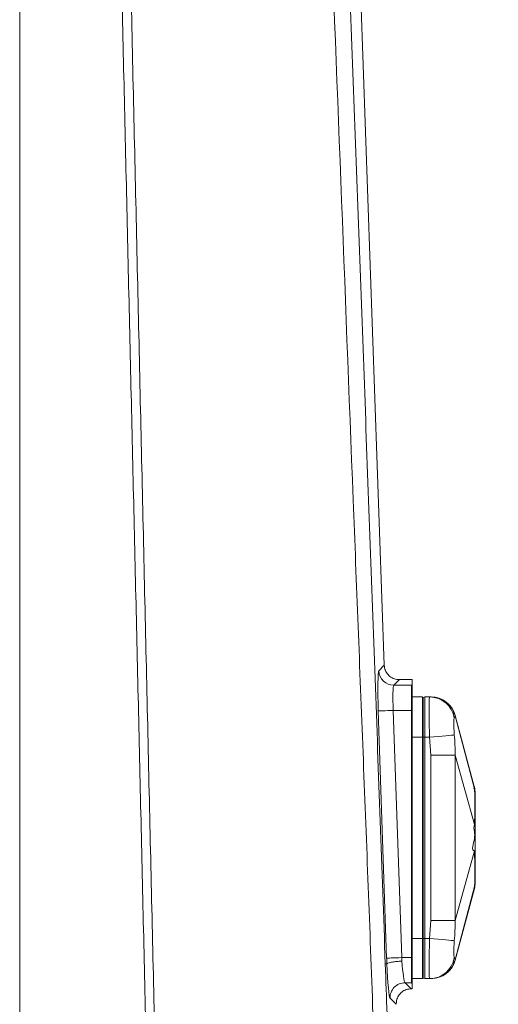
# Model space of a CAD drawing. Header units: millimetres. Extents: x 0 to 8410, y 0 to 5940.
# Tile 41 of 256: x 1496 to 1591, y 2170 to 2366. Entities that reach past the tile are written whole.
import ezdxf

# ---------------------------------------------------------------- set-up
doc = ezdxf.new("R2010")
doc.units = ezdxf.units.MM
doc.header["$LTSCALE"] = 10
doc.styles.add('SLDTEXTSTYLE0', font='TXT', dxfattribs={"width": 0.605})
doc.dimstyles.new('SLDDIMSTYLE3', dxfattribs={"dimtxt": 50, "dimasz": 50, "dimexe": 0, "dimexo": 0.0625, "dimgap": -12.5, "dimtad": 1, "dimtoh": 1, "dimdec": 1, "dimrnd": 1e-09, "dimzin": 12, "dimdsep": 46, "dimtxsty": 'SLDTEXTSTYLE0', "dimsah": 1, "dimcen": 0.09, "dimadec": 0, "dimazin": 0, "dimtfac": 1, "dimtofl": 0, "dimtmove": 0, "dimatfit": 3, "dimfxl": 1, "dimfrac": 2, "dimtolj": 1, "dimtzin": 12, "dimarcsym": 0})

# ---------------------------------------------------------------- blocks, each defined once
blk = doc.blocks.new('*D13')
at = {"color": 7, "linetype": 'Continuous', "lineweight": 0}
for p, q in [((1496.19, 2388.04), (1782.44, 2388.04)), ((1767.44, 2388.04), (1767.44, 2088.04)), ((1752.1, 2330.3), (1675.38, 2330.3)), ((1675.38, 2330.3), (1675.38, 2145.79)), ((1752.1, 2145.79), (1752.1, 2330.3)), ((1675.38, 2145.79), (1752.1, 2145.79)), ((1496.19, 2088.04), (1782.44, 2088.04))]:
    blk.add_line(p, q, dxfattribs=at)
for points in [[(1767.44, 2388.04), (1759.94, 2338.04), (1774.94, 2338.04)], [(1767.44, 2088.04), (1774.94, 2138.04), (1759.94, 2138.04)]]:
    blk.add_solid(points, dxfattribs=at)
at = {"color": 7, "linetype": 'Continuous', "lineweight": 0, "insert": (1687.65, 2161.66), "char_height": 50, "attachment_point": 1, "rotation": 90, "style": 'SLDTEXTSTYLE0'}
blk.add_mtext(' 300 ', dxfattribs=at)
blk = doc.blocks.new('SW_CENTERMARKSYMBOL_0')
at = {"color": 0, "linetype": 'Continuous', "lineweight": 0}
blk.add_line((110, -608), (110, -322), dxfattribs=at)

msp = doc.modelspace()

# ---------------------------------------------------------------- linework, layer by layer
at = {"color": 7, "linetype": 'Continuous', "lineweight": 0}
for p, q in [((1568.635542, 2237.376675), (1553.607095, 2664.544747)), ((1571.633387, 2234.485969), (1574.190784, 2234.485969)), ((1574.190784, 2234.485969), (1574.190784, 2233.486995)), ((1574.190784, 2233.365521), (1574.190784, 2233.486995)), ((1574.190784, 2228.37399), (1574.190784, 2233.365521)), ((1574.190784, 2231.044755), (1576.190788, 2231.044755)), ((1576.190788, 2223.044738), (1576.190788, 2231.044755)), ((1576.339025, 2230.95052), (1576.690782, 2231.044755)), ((1577.637989, 2231.044755), (1576.690782, 2231.044755)), ((1576.690782, 2231.044755), (1576.690782, 2223.044738)), ((1577.637989, 2231.044755), (1577.849436, 2231.044755)), ((1574.190784, 2179.230556), (1574.190784, 2228.37399)), ((1586.585957, 2212.957427), (1582.722325, 2227.383897)), ((1576.190788, 2183.044777), (1576.190788, 2223.044738)), ((1576.690782, 2223.044738), (1576.690782, 2183.044777)), ((1582.722325, 2178.705678), (1586.537797, 2192.95232)), ((1576.190788, 2175.04476), (1576.190788, 2183.044777)), ((1576.690782, 2183.044777), (1576.690782, 2175.04476)), ((1574.190784, 2174.241588), (1574.190784, 2179.230556)), ((1568.832505, 2177.979514), (1569.13792, 2177.990064)), ((1569.13792, 2177.990064), (1569.137949, 2177.990064)), ((1574.190784, 2175.04476), (1576.190788, 2175.04476)), ((1576.339025, 2175.138995), (1576.690782, 2175.04476)), ((1577.637989, 2175.04476), (1576.690782, 2175.04476)), ((1577.849436, 2175.04476), (1577.637989, 2175.04476)), ((1574.004818, 2173.044786), (1574.190784, 2173.044786)), ((1574.190784, 2174.052939), (1574.190784, 2174.241588)), ((1574.190784, 2173.044786), (1574.190784, 2174.052939))]:
    msp.add_line(p, q, dxfattribs=at)
at = {"color": 8, "linetype": 'Continuous', "lineweight": 0}
for p, q in [((1567.557741, 2236.26177), (1568.635542, 2237.376675)), ((1571.633387, 2234.485969), (1570.551921, 2233.36725)), ((1574.070889, 2233.36725), (1574.190784, 2233.486995)), ((1570.551921, 2233.36725), (1574.070889, 2233.36725)), ((1574.070889, 2228.374109), (1574.070889, 2233.36725)), ((1576.339025, 2230.95052), (1576.339025, 2223.044738)), ((1569.095064, 2179.129407), (1567.430753, 2228.272721)), ((1570.424933, 2228.374109), (1572.089244, 2179.230795)), ((1574.070889, 2228.374109), (1570.424933, 2228.374109)), ((1574.006308, 2179.230795), (1574.070889, 2228.374109)), ((1582.687814, 2227.305398), (1586.566944, 2212.756679)), ((1574.190784, 2223.044738), (1576.190788, 2223.044738)), ((1576.190788, 2223.044738), (1576.339025, 2223.044738)), ((1576.339025, 2223.044738), (1576.690782, 2223.044738)), ((1576.339025, 2223.044738), (1576.339025, 2183.044777)), ((1577.637989, 2223.044738), (1576.690782, 2223.044738)), ((1577.849436, 2219.459698), (1577.637989, 2223.044738)), ((1577.849436, 2186.629817), (1577.849436, 2219.459698)), ((1582.687814, 2219.490633), (1586.566944, 2205.662593)), ((1582.687814, 2186.598882), (1586.566944, 2200.426981)), ((1582.687814, 2178.784117), (1586.566944, 2193.332896)), ((1577.637989, 2183.044777), (1577.849436, 2186.629817)), ((1574.190784, 2183.044777), (1576.190788, 2183.044777)), ((1576.190788, 2183.044777), (1576.339025, 2183.044777)), ((1576.339025, 2183.044777), (1576.690782, 2183.044777)), ((1576.339025, 2183.044777), (1576.339025, 2175.138995)), ((1577.637989, 2183.044777), (1576.690782, 2183.044777)), ((1572.089244, 2179.230795), (1574.006308, 2179.230795)), ((1574.006308, 2174.237654), (1574.006308, 2179.230795)), ((1574.006308, 2174.237654), (1572.766382, 2174.237654)), ((1572.766382, 2174.237654), (1574.001986, 2173.044786)), ((1574.190784, 2174.052939), (1574.006308, 2174.237654)), ((1571.007956, 2169.943556), (1569.772351, 2171.136424))]:
    msp.add_line(p, q, dxfattribs=at)
at = {"color": 8, "linetype": 'Continuous', "lineweight": 0, "flags": 128}
for points in [[(1570.424933, 2228.374109), (1569.859255, 2228.354976), (1569.313902, 2228.336498), (1568.808455, 2228.319392), (1568.361062, 2228.304193), (1567.987788, 2228.291556), (1567.702073, 2228.281901), (1567.51414, 2228.275523), (1567.430753, 2228.272721)], [(1574.190784, 2228.37399), (1574.175794, 2228.37399), (1574.160803, 2228.37399), (1574.145842, 2228.374049), (1574.130852, 2228.374049), (1574.115861, 2228.374049), (1574.100871, 2228.374109), (1574.08588, 2228.374109), (1574.070889, 2228.374109)], [(1577.637989, 2223.044738), (1578.505922, 2223.125503), (1579.347271, 2223.203823), (1580.136288, 2223.277256), (1580.848772, 2223.343536), (1581.462938, 2223.400697), (1581.959922, 2223.446951), (1582.324523, 2223.480866), (1582.545597, 2223.501429)], [(1586.53735, 2192.946658), (1586.543757, 2193.025336), (1586.566914, 2193.332836), (1586.566944, 2193.332896), (1586.566944, 2193.332896)], [(1582.545597, 2182.588086), (1582.324523, 2182.608649), (1581.959922, 2182.642564), (1581.462938, 2182.688818), (1580.848772, 2182.745978), (1580.136288, 2182.812259), (1579.347271, 2182.885692), (1578.505922, 2182.964012), (1577.637989, 2183.044777)], [(1572.089244, 2179.230795), (1571.523566, 2179.211661), (1570.978213, 2179.193184), (1570.472766, 2179.176077), (1570.025373, 2179.160878), (1569.652099, 2179.148242), (1569.366384, 2179.138586), (1569.178451, 2179.132208), (1569.095064, 2179.129407)], [(1574.190784, 2179.230556), (1574.167747, 2179.230616), (1574.14468, 2179.230616), (1574.121613, 2179.230675), (1574.098546, 2179.230675), (1574.075509, 2179.230735), (1574.052442, 2179.230735), (1574.029375, 2179.230795), (1574.006308, 2179.230795)]]:
    msp.add_lwpolyline(points, dxfattribs=at)
at = {"color": 8, "linetype": 'Continuous', "lineweight": 0}
for centre, radius, start, end in [((1570.561236, 2236.372781), 3.005546, 182.11672103, 269.82241414), ((1574.056054, 2228.179279), 5.187992, 88.51188051, 89.83615579), ((1577.629635, 2226.059993), 4.984769, 9.53084589, 89.90397775), ((1577.629646, 2180.029497), 4.984744, 270.09589819, 350.47008811), ((1572.776459, 2171.232042), 3.005629, 90.19209864, 181.82304561), ((1573.989831, 2179.337673), 5.100046, 270.18510145, 272.25816084)]:
    msp.add_arc(centre, radius, start, end, dxfattribs=at)
at = {"color": 7, "linetype": 'Continuous', "lineweight": 0}
for centre, radius, start, end in [((1576.390786, 2230.757325), 0.2, 105, 180), ((1577.912712, 2226.044765), 5, 15.58023412, 90), ((1581.690786, 2211.919533), 5, 0, 14.1818145), ((1581.690786, 2194.169996), 5, 345.81761521, 0), ((1577.912712, 2180.044765), 5, 270, 344.42991359), ((1576.390786, 2175.332205), 0.2, 180, 255)]:
    msp.add_arc(centre, radius, start, end, dxfattribs=at)
for centre, major_axis, ratio, start_param, end_param in [((1570.187451, 2235.986135), (-0.886805, 3.286907), 0.3887969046, 1.032017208, 1.0323768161), ((1569.898525, 2235.687259), (3.463579, -0.657099), 0.2903448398, 5.289519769, 5.2911636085), ((1572.165614, 2171.243301), (3.493199, 1.130726), 0.4014661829, 0.8922389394, 0.8931781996)]:
    msp.add_ellipse(centre, major_axis=major_axis, ratio=ratio, start_param=start_param, end_param=end_param, dxfattribs=at)
at = {"color": 8, "linetype": 'Continuous', "lineweight": 0}
for centre, major_axis, ratio, start_param, end_param in [((1567.850263, 2228.272716), (-0.271678, 7.999987), 0.0523775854, 0.0505811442, 1.5690175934), ((1570.844435, 2228.374119), (-0.272845, 4.999948), 0.0836531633, 0.0477949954, 1.5662314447), ((1569.514579, 2179.129399), (-0.271678, 7.999987), 0.0523775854, 1.5690175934, 1.7119178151), ((1572.508751, 2179.230801), (-0.272845, 4.999948), 0.0836531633, 1.5662314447, 1.7088884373), ((1569.513238, 2179.125466), (-0.282227, 7.999986), 0.0523751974, 1.7113573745, 3.0873850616), ((1572.507274, 2179.230801), (-0.283438, 4.999944), 0.0836374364, 1.7087120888, 3.0844915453)]:
    msp.add_ellipse(centre, major_axis=major_axis, ratio=ratio, start_param=start_param, end_param=end_param, dxfattribs=at)
for points, knots in [([(1575.587738, 1914.528355), (1575.401097, 1919.668487), (1574.246878, 1951.455888), (1571.148097, 2036.535923), (1567.990628, 2124.868944), (1565.38561, 2194.914757), (1564.41142, 2220.027656), (1563.426483, 2245.126631), (1559.491109, 2346.468213), (1554.826239, 2467.723082), (1549.431805, 2608.889806), (1546.269326, 2693.724197), (1542.812265, 2788.45018), (1540.408885, 2854.89234), (1539.028812, 2893.044874)], [0, 0, 0, 0, 0.0157491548, 0.0973953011, 0.260687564, 0.2863666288, 0.3120509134, 0.3377411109, 0.3634283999, 0.623075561, 0.7097511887, 0.7964308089, 0.8831061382, 1, 1, 1, 1]), ([(1510.863963, 2699.943826), (1511.004575, 2693.66464), (1511.285796, 2681.106429), (1511.692934, 2662.268534), (1513.076534, 2605.622071), (1515.282823, 2511.229797), (1517.529011, 2405.443944), (1519.338562, 2326.134618), (1520.531428, 2273.276445), (1521.729861, 2220.408596), (1522.930627, 2167.527795), (1525.266481, 2065.230178), (1527.204679, 1980.565321), (1528.739262, 1913.531289)], [0, 0, 0, 0, 0.0239434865, 0.0478863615, 0.0718232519, 0.2400131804, 0.4082033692, 0.4754431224, 0.5426890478, 0.609930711, 0.6771630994, 0.7443914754, 1, 1, 1, 1]), ([(1526.974488, 1913.490758), (1525.102761, 1995.705071), (1522.85649, 2094.370949), (1520.224983, 2209.491137), (1519.088135, 2258.824908), (1517.948098, 2308.140909), (1516.806961, 2357.449141), (1515.134995, 2429.756563), (1512.95307, 2525.079451), (1510.991967, 2608.081203), (1509.929682, 2655.853338), (1509.550402, 2672.509051), (1509.261298, 2685.000759), (1509.068537, 2693.329618)], [0, 0, 0, 0, 0.3161212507, 0.3793789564, 0.4426429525, 0.5059219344, 0.5692066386, 0.6324818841, 0.7842218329, 0.9359618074, 0.951967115, 0.9679740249, 1, 1, 1, 1]), ([(1577.637989, 2223.044738), (1577.61086, 2223.943336), (1577.556601, 2225.740536), (1577.527236, 2228.137115), (1577.53351, 2229.946188), (1577.572031, 2230.907342), (1577.619203, 2231.005617), (1577.637989, 2231.044755)], [0, 0, 0, 0, 0.21455704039, 0.42911513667, 0.64359901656, 0.85806464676, 1, 1, 1, 1]), ([(1577.849436, 2231.044755), (1578.398212, 2230.992364), (1579.495775, 2230.88758), (1580.956229, 2230.064822), (1582.120566, 2228.858928), (1582.49873, 2227.823244), (1582.687814, 2227.305398)], [0, 0, 0, 0, 0.2499976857, 0.5000012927, 0.7499981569, 1, 1, 1, 1]), ([(1582.545597, 2226.885364), (1582.518574, 2226.81674), (1582.464586, 2226.67964), (1582.441278, 2225.988073), (1582.454337, 2225.016657), (1582.497958, 2224.113898), (1582.537985, 2223.599286), (1582.545597, 2223.501429)], [0, 0, 0, 0, 0.23006699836, 0.45964153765, 0.70014722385, 0.94298119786, 1, 1, 1, 1]), ([(1582.687814, 2227.305398), (1582.687814, 2227.305398), (1582.687814, 2227.305399), (1582.703519, 2226.976958), (1582.598393, 2226.915985), (1582.545597, 2226.885364)], [0, 0, 0, 0, 0.0000147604, 0.4977940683, 1, 1, 1, 1]), ([(1582.723636, 2227.384255), (1582.724973, 2227.387252), (1582.731162, 2227.401123), (1582.687814, 2227.305397), (1582.687814, 2227.305398), (1582.687814, 2227.305398), (1582.687814, 2227.305398)], [0, 0, 0, 0, 0.2160950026, 0.9999963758, 0.9999990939, 1, 1, 1, 1]), ([(1582.545597, 2223.501429), (1582.598039, 2222.83187), (1582.703157, 2221.489785), (1582.687814, 2220.165172), (1582.687814, 2219.490653), (1582.687814, 2219.490633)], [0, 0, 0, 0, 0.4988879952, 0.9999852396, 1, 1, 1, 1]), ([(1577.849436, 2219.459698), (1578.398209, 2219.46323), (1579.495758, 2219.470296), (1580.956247, 2219.479533), (1582.120556, 2219.48706), (1582.498727, 2219.489442), (1582.687814, 2219.490633)], [0, 0, 0, 0, 0.24999919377, 0.50000024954, 0.74999952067, 1, 1, 1, 1]), ([(1582.687814, 2219.490633), (1582.687814, 2219.490613), (1582.687814, 2216.157258), (1582.730441, 2209.491033), (1582.735587, 2198.526615), (1582.687814, 2190.896325), (1582.687814, 2186.598902), (1582.687814, 2186.598882)], [0, 0, 0, 0, 0.0000018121, 0.3040236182, 0.6080470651, 0.9999981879, 1, 1, 1, 1]), ([(1586.566944, 2212.756679), (1586.566934, 2212.756679), (1586.190264, 2212.756675), (1586.538249, 2213.209258), (1586.53739, 2213.145847), (1586.53735, 2213.142917)], [0, 0, 0, 0, 0.0000251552, 0.9537897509, 1, 1, 1, 1]), ([(1586.567927, 2205.660328), (1586.579277, 2206.275607), (1586.602322, 2207.524907), (1586.609765, 2209.18203), (1586.610782, 2210.609594), (1586.605437, 2211.887481), (1586.581441, 2212.440926), (1586.567927, 2212.752626)], [0, 0, 0, 0, 0.189387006, 0.3845435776, 0.5673166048, 0.7563135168, 1, 1, 1, 1]), ([(1586.566944, 2200.426981), (1586.566934, 2200.426981), (1585.813594, 2200.426974), (1586.666289, 2202.746032), (1586.588404, 2204.247048), (1586.362413, 2205.253543), (1586.566934, 2205.662574), (1586.566944, 2205.662593)], [0, 0, 0, 0, 0.0000062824, 0.4764125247, 0.7349380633, 0.9999871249, 1, 1, 1, 1]), ([(1586.567927, 2193.336949), (1586.579277, 2193.571264), (1586.602322, 2194.04703), (1586.609765, 2195.141036), (1586.610782, 2196.502893), (1586.605437, 2198.237739), (1586.581441, 2199.639645), (1586.567927, 2200.429186)], [0, 0, 0, 0, 0.1893855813, 0.3845394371, 0.5673160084, 0.7563160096, 1, 1, 1, 1]), ([(1577.849436, 2186.629817), (1578.398209, 2186.626316), (1579.495758, 2186.619315), (1580.956247, 2186.609956), (1582.120556, 2186.602462), (1582.498727, 2186.600075), (1582.687814, 2186.598882)], [0, 0, 0, 0, 0.2499991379, 0.5000002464, 0.7499995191, 1, 1, 1, 1]), ([(1582.687814, 2186.598882), (1582.687814, 2186.598862), (1582.687814, 2185.928811), (1582.703519, 2184.604247), (1582.598393, 2183.262123), (1582.545597, 2182.588086)], [0, 0, 0, 0, 0.0000147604, 0.497790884, 1, 1, 1, 1]), ([(1577.637989, 2175.04476), (1577.61086, 2175.133027), (1577.556601, 2175.309562), (1577.527236, 2176.686948), (1577.533509, 2178.714487), (1577.572033, 2180.964303), (1577.619203, 2182.45221), (1577.637989, 2183.044777)], [0, 0, 0, 0, 0.2145543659, 0.4291107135, 0.6435999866, 0.8580618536, 1, 1, 1, 1]), ([(1582.545597, 2182.588086), (1582.518574, 2182.193347), (1582.464587, 2181.404736), (1582.441278, 2180.371193), (1582.454336, 2179.587938), (1582.497957, 2179.263254), (1582.537985, 2179.213644), (1582.545597, 2179.204211)], [0, 0, 0, 0, 0.230071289, 0.4596369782, 0.7001563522, 0.942983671, 1, 1, 1, 1]), ([(1582.687814, 2178.784117), (1582.498729, 2178.266272), (1582.120564, 2177.230593), (1580.956245, 2176.024678), (1579.495752, 2175.202022), (1578.398208, 2175.097181), (1577.849436, 2175.04476)], [0, 0, 0, 0, 0.2500025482, 0.5000001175, 0.7500001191, 1, 1, 1, 1]), ([(1582.545597, 2179.204211), (1582.598039, 2179.173691), (1582.703156, 2179.112516), (1582.687814, 2178.784116), (1582.687814, 2178.784117), (1582.687814, 2178.784117)], [0, 0, 0, 0, 0.4988911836, 0.9999852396, 1, 1, 1, 1]), ([(1582.687814, 2178.784117), (1582.687814, 2178.784117), (1582.687814, 2178.784117), (1582.730441, 2178.691075), (1582.735587, 2178.678426), (1582.687814, 2178.784117), (1582.687814, 2178.784117), (1582.687814, 2178.784117)], [0, 0, 0, 0, 0.0000013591, 0.3040233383, 0.608047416, 0.9999977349, 1, 1, 1, 1])]:
    msp.add_open_spline(points, degree=3, knots=knots, dxfattribs=at)
at = {"color": 7, "linetype": 'Continuous', "lineweight": 0}
for points, knots in [([(1551.252145, 2664.463446), (1551.252059, 2664.463269), (1551.25186, 2664.462863), (1551.251671, 2664.458705), (1551.251512, 2664.443726), (1551.252571, 2664.367288), (1551.260799, 2664.039215), (1551.300337, 2662.709189), (1551.471771, 2657.376558), (1551.926086, 2644.172647), (1552.654776, 2623.87909), (1554.409443, 2575.18758), (1557.048647, 2502.156755), (1560.085638, 2418.341911), (1562.652862, 2348.096853), (1564.738853, 2291.414732), (1566.813388, 2234.719164), (1568.159483, 2196.892272), (1568.832505, 2177.979514)], [0, 0, 0, 0, 0.0000098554, 0.0000227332, 0.0000465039, 0.000128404, 0.0005224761, 0.0020885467, 0.0083451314, 0.0333715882, 0.0834076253, 0.1334452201, 0.33357677, 0.5337086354, 0.6502841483, 0.7668650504, 0.8834367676, 1, 1, 1, 1]), ([(1571.62844, 2234.485969), (1571.291246, 2234.519313), (1570.616844, 2234.586001), (1569.71865, 2235.103458), (1569.041462, 2235.864599), (1568.699509, 2236.672926), (1568.65233, 2237.191431), (1568.635572, 2237.375602)], [0, 0, 0, 0, 0.2199521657, 0.4399124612, 0.6595943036, 0.8790892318, 1, 1, 1, 1]), ([(1586.567927, 2212.752626), (1586.567697, 2212.75356), (1586.567331, 2212.755051), (1586.567049, 2212.756236), (1586.566944, 2212.756679)], [0, 0, 0, 0, 0.62633199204, 1, 1, 1, 1]), ([(1586.690772, 2211.675808), (1586.690352, 2211.727833), (1586.68743, 2212.089437), (1586.623047, 2212.446734), (1586.567927, 2212.752626)], [0, 0, 0, 0, 0.1438722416, 1, 1, 1, 1]), ([(1586.690772, 2211.675808), (1586.690772, 2211.380995), (1586.690772, 2210.79207), (1586.690772, 2208.852718), (1586.690772, 2206.938387), (1586.690772, 2205.722978), (1586.690772, 2205.42799)], [0, 0, 0, 0, 0.297415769, 0.594124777, 0.9014913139, 1, 1, 1, 1]), ([(1586.566944, 2205.662593), (1586.567137, 2205.661967), (1586.567447, 2205.660963), (1586.567796, 2205.660502), (1586.567927, 2205.660328)], [0, 0, 0, 0, 0.624538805, 1, 1, 1, 1]), ([(1586.690772, 2205.42799), (1586.690352, 2205.439222), (1586.687429, 2205.517305), (1586.623047, 2205.594359), (1586.567927, 2205.660328)], [0, 0, 0, 0, 0.1438554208, 1, 1, 1, 1]), ([(1586.690772, 2205.42799), (1586.690772, 2204.134208), (1586.690772, 2202.533011), (1586.690772, 2200.962961), (1586.690772, 2200.661525)], [0, 0, 0, 0, 0.8080090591, 1, 1, 1, 1]), ([(1586.567927, 2200.429186), (1586.567698, 2200.428881), (1586.567333, 2200.428394), (1586.567049, 2200.427364), (1586.566944, 2200.426981)], [0, 0, 0, 0, 0.6285722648, 1, 1, 1, 1]), ([(1586.690772, 2200.661525), (1586.690352, 2200.650293), (1586.687429, 2200.57221), (1586.623047, 2200.495156), (1586.567927, 2200.429186)], [0, 0, 0, 0, 0.1438554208, 1, 1, 1, 1]), ([(1586.690772, 2200.661525), (1586.690772, 2199.781049), (1586.690772, 2198.022163), (1586.690772, 2195.926051), (1586.690772, 2194.806968), (1586.690772, 2194.490514), (1586.690772, 2194.413707)], [0, 0, 0, 0, 0.2974130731, 0.5941279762, 0.9014899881, 1, 1, 1, 1]), ([(1586.690772, 2194.413707), (1586.690352, 2194.361702), (1586.687427, 2194.000123), (1586.623047, 2193.642843), (1586.567927, 2193.336949)], [0, 0, 0, 0, 0.143827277, 1, 1, 1, 1]), ([(1586.566944, 2193.332896), (1586.567138, 2193.333652), (1586.56745, 2193.334867), (1586.567796, 2193.336379), (1586.567927, 2193.336949)], [0, 0, 0, 0, 0.622716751, 1, 1, 1, 1]), ([(1568.832505, 2177.979514), (1569.072056, 2171.31706), (1570.26969, 2138.008038), (1573.402592, 2050.217412), (1576.306925, 1969.092324), (1578.257251, 1914.614961)], [0, 0, 0, 0, 0.0758959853, 0.3794428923, 1, 1, 1, 1]), ([(1572.13204, 2178.51995), (1572.050888, 2178.516321), (1571.876714, 2178.508535), (1571.370944, 2178.478196), (1570.634602, 2178.410825), (1569.84321, 2178.286228), (1569.284749, 2178.139182), (1569.186883, 2178.03977), (1569.137949, 2177.990064)], [0, 0, 0, 0, 0.0535080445, 0.1148433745, 0.3361285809, 0.5574234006, 0.7787096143, 1, 1, 1, 1]), ([(1571.007956, 2169.943556), (1571.018201, 2170.199351), (1571.041918, 2170.79151), (1571.414754, 2171.666473), (1572.091419, 2172.427458), (1572.990101, 2172.9449), (1573.664697, 2173.011491), (1574.001986, 2173.044786)], [0, 0, 0, 0, 0.1595445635, 0.3693413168, 0.5793547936, 0.7896830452, 1, 1, 1, 1])]:
    msp.add_open_spline(points, degree=3, knots=knots, dxfattribs=at)

# ---------------------------------------------------------------- block references
msp.add_blockref('SW_CENTERMARKSYMBOL_0', (1386.190786, 2703.044765), dxfattribs=at)

# ---------------------------------------------------------------- dimensions: what is measured, and where the dimension line sits
dim = msp.add_linear_dim(base=(1767.443449, 2088.044765), p1=(1496.190786, 2388.044765), p2=(1496.190786, 2088.044765), angle=90, dimstyle='SLDDIMSTYLE3', dxfattribs=at)
dim.commit()
dim.dimension.update_dxf_attribs({"geometry": '*D13', "text_midpoint": (1767.443449, 2238.044765), "dimtype": 160})

doc.saveas('drawing.dxf')
